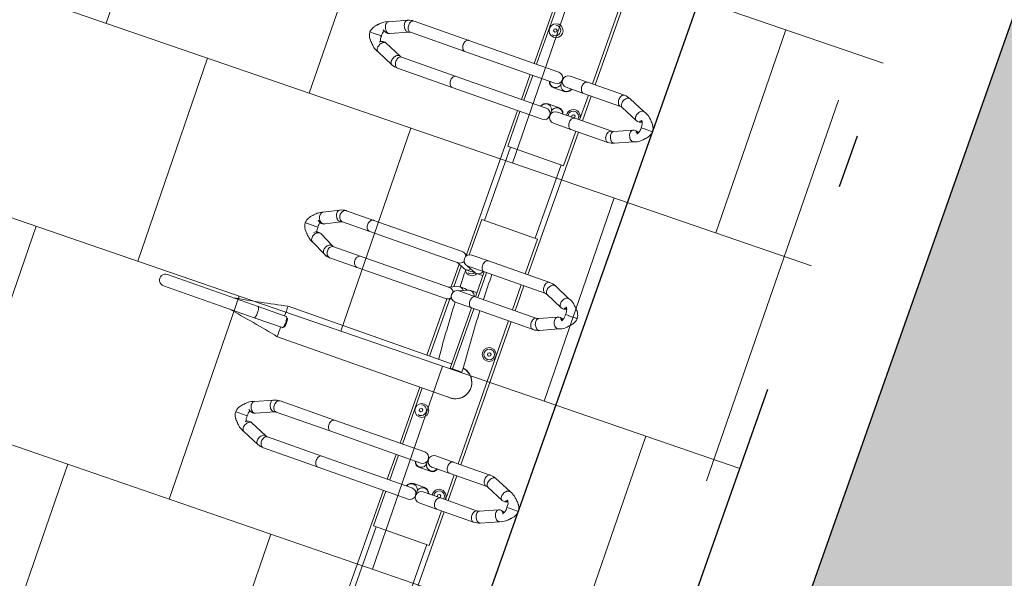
# Model space of a CAD drawing. Header units: metres. Extents: x 134157 to 138734, y 451157 to 455772.
# Tile 20 of 218: x 136358.75 to 136360.59, y 453248.11 to 453249.15. Entities that reach past the tile are written whole.
import ezdxf

# ---------------------------------------------------------------- set-up
doc = ezdxf.new("R2010")
doc.units = ezdxf.units.M
doc.linetypes.add('HIDDEN__G5', pattern=[1.125, 0.75, -0.375])
doc.linetypes.add('TR18X20__G2', pattern=[2.6, 1, -0.4, 0, -0.4, 0, -0.4, 0, -0.4])
doc.layers.add('-DR-alg-hulplijnen', color=210, linetype='Continuous', plot=False)
doc.layers.add('-DR-nw-gr-arc-gras', color=7, linetype='Continuous', true_color=0xb5d5a4)
for name, color, linetype in [('-DR-nw-inr-fietsparkeren Tulip Traverse', 2, 'Continuous'), ('-DR-nw-vh-band 18-20x25', 2, 'TR18X20__G2'), ('-DR-nw-vh-kantverharding', 3, 'Continuous'), ('VELOPA-FIG15', 1, 'Continuous'), ('VELOPA-FIG25', 1, 'Continuous')]:
    doc.layers.add(name, color=color, linetype=linetype)
doc.layers.add('-DR-nw-rio-HWA 125', color=170, linetype='HIDDEN__G5', lineweight=13)
doc.layers.add('-DR-nw-vh-arc-tegels 300x300x45', color=253, linetype='Continuous', lineweight=9)
doc.layers.add('-DR-nw-vh-arc-sbs kf bruinrood rabat halfsteens', color=7, linetype='Continuous', lineweight=9, true_color=0xb88485)

# ---------------------------------------------------------------- blocks, each defined once
blk = doc.blocks.new('Tulip Traverse')
at = {"layer": 'VELOPA-FIG15', "color": 252, "linetype": 'Continuous', "lineweight": 9}
for p, q in [((1572.5, 50), (1427.5, 50)), ((2322.5, 50), (2177.5, 50)), ((1572.5, -50), (1427.5, -50)), ((2322.5, -50), (2177.5, -50))]:
    blk.add_line(p, q, dxfattribs=at)
at = {"layer": 'VELOPA-FIG15', "color": 252, "linetype": 'Continuous', "lineweight": 9, "flags": 128}
for points in [[(1288.7, 121.5), (1288.4, 120.9), (1287.6, 119.9), (1286.5, 119.2), (1285.2, 118.6), (1283.6, 118.3), (1281.9, 118.2), (1280.1, 118.4), (1278.2, 118.8), (1276.3, 119.4), (1274.5, 120.2), (1272.9, 121.3), (1271.4, 122.4), (1270.2, 123.7), (1269.2, 125.1), (1268.6, 126.4), (1268.2, 127.8), (1268.2, 129.1), (1268.6, 130.3)], [(1336.3, 121.5), (1336.6, 120.9), (1337.4, 119.9), (1338.5, 119.2), (1339.8, 118.6), (1341.4, 118.3), (1343.1, 118.2), (1344.9, 118.4), (1346.8, 118.8), (1348.7, 119.4), (1350.5, 120.2), (1352.1, 121.3), (1353.6, 122.4), (1354.8, 123.7), (1355.8, 125.1), (1356.4, 126.4), (1356.8, 127.8), (1356.8, 129.1), (1356.4, 130.3)], [(2038.7, 121.5), (2038.4, 120.9), (2037.6, 119.9), (2036.5, 119.2), (2035.2, 118.6), (2033.6, 118.3), (2031.9, 118.2), (2030.1, 118.4), (2028.2, 118.8), (2026.3, 119.4), (2024.5, 120.2), (2022.9, 121.3), (2021.4, 122.4), (2020.2, 123.7), (2019.2, 125.1), (2018.6, 126.4), (2018.2, 127.8), (2018.2, 129.1), (2018.6, 130.3)], [(2086.3, 121.5), (2086.6, 120.9), (2087.4, 119.9), (2088.5, 119.2), (2089.8, 118.6), (2091.4, 118.3), (2093.1, 118.2), (2094.9, 118.4), (2096.8, 118.8), (2098.7, 119.4), (2100.5, 120.2), (2102.1, 121.3), (2103.6, 122.4), (2104.8, 123.7), (2105.8, 125.1), (2106.4, 126.4), (2106.8, 127.8), (2106.8, 129.1), (2106.4, 130.3)], [(1288, 118.1), (1287.8, 116.8), (1287.3, 115.5), (1286.4, 114.4), (1285.3, 113.3), (1283.9, 112.4), (1282.2, 111.7), (1280.4, 111.2), (1278.5, 110.9), (1276.5, 110.9), (1274.6, 111), (1272.7, 111.4), (1270.9, 112.1), (1269.4, 112.9), (1268.1, 113.8), (1267.1, 115), (1266.4, 116.2), (1266, 117.4), (1266, 118.1)], [(1337, 118.1), (1337.2, 116.8), (1337.7, 115.5), (1338.6, 114.4), (1339.7, 113.3), (1341.1, 112.4), (1342.8, 111.7), (1344.6, 111.2), (1346.5, 110.9), (1348.5, 110.9), (1350.4, 111), (1352.3, 111.4), (1354.1, 112.1), (1355.6, 112.9), (1356.9, 113.8), (1357.9, 115), (1358.6, 116.2), (1359, 117.4), (1359, 118.1)], [(1663.7, 106), (1663.4, 105.5), (1662.6, 104.5), (1661.5, 103.7), (1660.2, 103.1), (1658.6, 102.8), (1656.9, 102.7), (1655.1, 102.8), (1653.2, 103.2), (1651.3, 103.8), (1649.5, 104.7), (1647.9, 105.7), (1646.4, 106.9), (1645.2, 108.2), (1644.2, 109.6), (1643.6, 111), (1643.2, 112.4), (1643.2, 113.7), (1643.6, 114.9), (1643.6, 115)], [(1711.3, 106), (1711.6, 105.5), (1712.4, 104.5), (1713.5, 103.7), (1714.8, 103.1), (1716.4, 102.8), (1718.1, 102.7), (1719.9, 102.8), (1721.8, 103.2), (1723.7, 103.8), (1725.5, 104.7), (1727.1, 105.7), (1728.6, 106.9), (1729.8, 108.2), (1730.8, 109.6), (1731.4, 111), (1731.8, 112.4), (1731.8, 113.7), (1731.4, 114.9), (1731.4, 115)], [(2038, 118.1), (2037.8, 116.8), (2037.3, 115.5), (2036.4, 114.4), (2035.3, 113.3), (2033.9, 112.4), (2032.2, 111.7), (2030.4, 111.2), (2028.5, 110.9), (2026.5, 110.9), (2024.6, 111), (2022.7, 111.4), (2020.9, 112.1), (2019.4, 112.9), (2018.1, 113.8), (2017.1, 115), (2016.4, 116.2), (2016, 117.4), (2016, 118.1)], [(2087, 118.1), (2087.2, 116.8), (2087.7, 115.5), (2088.6, 114.4), (2089.7, 113.3), (2091.1, 112.4), (2092.8, 111.7), (2094.6, 111.2), (2096.5, 110.9), (2098.5, 110.9), (2100.4, 111), (2102.3, 111.4), (2104.1, 112.1), (2105.6, 112.9), (2106.9, 113.8), (2107.9, 115), (2108.6, 116.2), (2109, 117.4), (2109, 118.1)], [(1663, 102.9), (1662.8, 101.6), (1662.3, 100.3), (1661.4, 99.1), (1660.3, 98), (1658.9, 97.1), (1657.2, 96.4), (1655.4, 95.8), (1653.5, 95.5), (1651.5, 95.5), (1649.6, 95.7), (1647.7, 96.1), (1645.9, 96.7), (1644.4, 97.5), (1643.1, 98.5), (1642.1, 99.7), (1641.4, 100.9), (1641, 102.2), (1641, 102.9)], [(1712, 102.9), (1712.2, 101.6), (1712.7, 100.3), (1713.6, 99.1), (1714.7, 98), (1716.1, 97.1), (1717.8, 96.4), (1719.6, 95.8), (1721.5, 95.5), (1723.5, 95.5), (1725.4, 95.7), (1727.3, 96.1), (1729.1, 96.7), (1730.6, 97.5), (1731.9, 98.5), (1732.9, 99.7), (1733.6, 100.9), (1734, 102.2), (1734, 102.9)], [(1288, 45.1), (1287.8, 43.9), (1287.3, 42.6), (1286.4, 41.4), (1285.3, 40.4), (1283.9, 39.5), (1282.2, 38.8), (1280.4, 38.3), (1278.5, 38), (1276.5, 37.9), (1274.6, 38.1), (1272.7, 38.5), (1270.9, 39.1), (1269.4, 39.9), (1268.1, 40.9), (1267.1, 42), (1266.4, 43.2), (1266, 44.5), (1266, 45.1)], [(1337, 45.1), (1337.2, 43.9), (1337.7, 42.6), (1338.6, 41.4), (1339.7, 40.4), (1341.1, 39.5), (1342.8, 38.8), (1344.6, 38.3), (1346.5, 38), (1348.5, 37.9), (1350.4, 38.1), (1352.3, 38.5), (1354.1, 39.1), (1355.6, 39.9), (1356.9, 40.9), (1357.9, 42), (1358.6, 43.2), (1359, 44.5), (1359, 45.1)], [(2038, 45.1), (2037.8, 43.9), (2037.3, 42.6), (2036.4, 41.4), (2035.3, 40.4), (2033.9, 39.5), (2032.2, 38.8), (2030.4, 38.3), (2028.5, 38), (2026.5, 37.9), (2024.6, 38.1), (2022.7, 38.5), (2020.9, 39.1), (2019.4, 39.9), (2018.1, 40.9), (2017.1, 42), (2016.4, 43.2), (2016, 44.5), (2016, 45.1)], [(2087, 45.1), (2087.2, 43.9), (2087.7, 42.6), (2088.6, 41.4), (2089.7, 40.4), (2091.1, 39.5), (2092.8, 38.8), (2094.6, 38.3), (2096.5, 38), (2098.5, 37.9), (2100.4, 38.1), (2102.3, 38.5), (2104.1, 39.1), (2105.6, 39.9), (2106.9, 40.9), (2107.9, 42), (2108.6, 43.2), (2109, 44.5), (2109, 45.1)], [(1663, -18.1), (1662.8, -19.4), (1662.3, -20.7), (1661.4, -21.9), (1660.3, -23), (1658.9, -23.9), (1657.2, -24.6), (1655.4, -25.2), (1653.5, -25.5), (1651.5, -25.5), (1649.6, -25.3), (1647.7, -24.9), (1645.9, -24.3), (1644.4, -23.5), (1643.1, -22.5), (1642.1, -21.3), (1641.4, -20.1), (1641, -18.8), (1641, -18.1)], [(1712, -18.1), (1712.2, -19.4), (1712.7, -20.7), (1713.6, -21.9), (1714.7, -23), (1716.1, -23.9), (1717.8, -24.6), (1719.6, -25.2), (1721.5, -25.5), (1723.5, -25.5), (1725.4, -25.3), (1727.3, -24.9), (1729.1, -24.3), (1730.6, -23.5), (1731.9, -22.5), (1732.9, -21.3), (1733.6, -20.1), (1734, -18.8), (1734, -18.1)], [(1288, -189), (1287.8, -190.3), (1287.3, -191.6), (1286.4, -192.7), (1285.3, -193.8), (1283.9, -194.7), (1282.2, -195.4), (1280.4, -196), (1278.5, -196.3), (1276.5, -196.3), (1274.6, -196.1), (1272.7, -195.7), (1270.9, -195.1), (1269.4, -194.3), (1268.1, -193.3), (1267.1, -192.2), (1266.4, -190.9), (1266, -189.6), (1266, -189)], [(1337, -189), (1337.2, -190.3), (1337.7, -191.6), (1338.6, -192.7), (1339.7, -193.8), (1341.1, -194.7), (1342.8, -195.4), (1344.6, -196), (1346.5, -196.3), (1348.5, -196.3), (1350.4, -196.1), (1352.3, -195.7), (1354.1, -195.1), (1355.6, -194.3), (1356.9, -193.3), (1357.9, -192.2), (1358.6, -190.9), (1359, -189.6), (1359, -189)], [(2038, -189), (2037.8, -190.3), (2037.3, -191.6), (2036.4, -192.7), (2035.3, -193.8), (2033.9, -194.7), (2032.2, -195.4), (2030.4, -196), (2028.5, -196.3), (2026.5, -196.3), (2024.6, -196.1), (2022.7, -195.7), (2020.9, -195.1), (2019.4, -194.3), (2018.1, -193.3), (2017.1, -192.2), (2016.4, -190.9), (2016, -189.6), (2016, -189)], [(2087, -189), (2087.2, -190.3), (2087.7, -191.6), (2088.6, -192.7), (2089.7, -193.8), (2091.1, -194.7), (2092.8, -195.4), (2094.6, -196), (2096.5, -196.3), (2098.5, -196.3), (2100.4, -196.1), (2102.3, -195.7), (2104.1, -195.1), (2105.6, -194.3), (2106.9, -193.3), (2107.9, -192.2), (2108.6, -190.9), (2109, -189.6), (2109, -189)], [(1663, -244.2), (1662.8, -245.7), (1662.3, -247.1), (1661.4, -248.5), (1660.3, -249.7), (1658.9, -250.7), (1657.2, -251.6), (1655.4, -252.1), (1653.5, -252.5), (1651.5, -252.5), (1649.6, -252.3), (1647.7, -251.9), (1645.9, -251.2), (1644.4, -250.2), (1643.1, -249.1), (1642.1, -247.8), (1641.4, -246.4), (1641, -244.9), (1641, -244.2)], [(1712, -244.2), (1712.2, -245.7), (1712.7, -247.1), (1713.6, -248.5), (1714.7, -249.7), (1716.1, -250.7), (1717.8, -251.6), (1719.6, -252.1), (1721.5, -252.5), (1723.5, -252.5), (1725.4, -252.3), (1727.3, -251.9), (1729.1, -251.2), (1730.6, -250.2), (1731.9, -249.1), (1732.9, -247.8), (1733.6, -246.4), (1734, -244.9), (1734, -244.2)], [(1288, -296.7), (1287.8, -298.1), (1287.3, -299.3), (1286.4, -300.5), (1285.3, -301.6), (1283.9, -302.5), (1282.2, -303.2), (1280.4, -303.7), (1278.5, -304), (1276.5, -304.1), (1274.6, -303.9), (1272.7, -303.5), (1270.9, -302.9), (1269.4, -302.1), (1268.1, -301.1), (1267.1, -299.9), (1266.4, -298.7), (1266, -297.4), (1266, -296.7)], [(1289.1, -301.9), (1288.9, -303.2), (1288.4, -304.6), (1287.6, -306), (1286.5, -307.3), (1285.2, -308.6), (1283.6, -309.7), (1281.9, -310.6), (1280.1, -311.4), (1278.2, -311.9), (1276.3, -312.1), (1274.5, -312.2), (1272.9, -312), (1271.4, -311.5), (1270.2, -310.8), (1269.2, -309.9), (1268.6, -308.9)], [(1288.7, -300), (1288.9, -300.6), (1289.1, -301.9)], [(1336.3, -300), (1336.1, -300.6), (1335.9, -301.9)], [(1335.9, -301.9), (1336.1, -303.2), (1336.6, -304.6), (1337.4, -306), (1338.5, -307.3), (1339.8, -308.6), (1341.4, -309.7), (1343.1, -310.6), (1344.9, -311.4), (1346.8, -311.9), (1348.7, -312.1), (1350.5, -312.2), (1352.1, -312), (1353.6, -311.5), (1354.8, -310.8), (1355.8, -309.9), (1356.4, -308.9)], [(1337, -296.7), (1337.2, -298.1), (1337.7, -299.3), (1338.6, -300.5), (1339.7, -301.6), (1341.1, -302.5), (1342.8, -303.2), (1344.6, -303.7), (1346.5, -304), (1348.5, -304.1), (1350.4, -303.9), (1352.3, -303.5), (1354.1, -302.9), (1355.6, -302.1), (1356.9, -301.1), (1357.9, -299.9), (1358.6, -298.7), (1359, -297.4), (1359, -296.7)], [(1663, -298.2), (1662.8, -299.7), (1662.3, -301.2), (1661.4, -302.5), (1660.3, -303.7), (1658.9, -304.8), (1657.2, -305.6), (1655.4, -306.2), (1653.5, -306.5), (1651.5, -306.6), (1649.6, -306.4), (1647.7, -305.9), (1645.9, -305.2), (1644.4, -304.3), (1643.1, -303.1), (1642.1, -301.8), (1641.4, -300.4), (1641, -299), (1641, -298.2)], [(1664.1, -302.7), (1663.9, -304.2), (1663.4, -305.8), (1662.6, -307.3), (1661.5, -308.7), (1660.2, -310.1), (1658.6, -311.2), (1656.9, -312.2), (1655.1, -312.9), (1653.2, -313.4), (1651.3, -313.6), (1649.5, -313.5), (1647.9, -313.1), (1646.4, -312.5), (1645.2, -311.6), (1644.2, -310.6), (1643.8, -309.9)], [(1663.5, -300), (1663.9, -301.2), (1664.1, -302.7)], [(1711.5, -300), (1711.1, -301.2), (1710.9, -302.7)], [(1710.9, -302.7), (1711.1, -304.2), (1711.6, -305.8), (1712.4, -307.3), (1713.5, -308.7), (1714.8, -310.1), (1716.4, -311.2), (1718.1, -312.2), (1719.9, -312.9), (1721.8, -313.4), (1723.7, -313.6), (1725.5, -313.5), (1727.1, -313.1), (1728.6, -312.5), (1729.8, -311.6), (1730.8, -310.6), (1731.2, -309.9)], [(1712, -298.2), (1712.2, -299.7), (1712.7, -301.2), (1713.6, -302.5), (1714.7, -303.7), (1716.1, -304.8), (1717.8, -305.6), (1719.6, -306.2), (1721.5, -306.5), (1723.5, -306.6), (1725.4, -306.4), (1727.3, -305.9), (1729.1, -305.2), (1730.6, -304.3), (1731.9, -303.1), (1732.9, -301.8), (1733.6, -300.4), (1734, -299), (1734, -298.2)], [(2038, -296.7), (2037.8, -298.1), (2037.3, -299.3), (2036.4, -300.5), (2035.3, -301.6), (2033.9, -302.5), (2032.2, -303.2), (2030.4, -303.7), (2028.5, -304), (2026.5, -304.1), (2024.6, -303.9), (2022.7, -303.5), (2020.9, -302.9), (2019.4, -302.1), (2018.1, -301.1), (2017.1, -299.9), (2016.4, -298.7), (2016, -297.4), (2016, -296.7)], [(2039.1, -301.9), (2038.9, -303.2), (2038.4, -304.6), (2037.6, -306), (2036.5, -307.3), (2035.2, -308.6), (2033.6, -309.7), (2031.9, -310.6), (2030.1, -311.4), (2028.2, -311.9), (2026.3, -312.1), (2024.5, -312.2), (2022.9, -312), (2021.4, -311.5), (2020.2, -310.8), (2019.2, -309.9), (2018.6, -308.9)], [(2038.7, -300), (2038.9, -300.6), (2039.1, -301.9)], [(2086.3, -300), (2086.1, -300.6), (2085.9, -301.9)], [(2085.9, -301.9), (2086.1, -303.2), (2086.6, -304.6), (2087.4, -306), (2088.5, -307.3), (2089.8, -308.6), (2091.4, -309.7), (2093.1, -310.6), (2094.9, -311.4), (2096.8, -311.9), (2098.7, -312.1), (2100.5, -312.2), (2102.1, -312), (2103.6, -311.5), (2104.8, -310.8), (2105.8, -309.9), (2106.4, -308.9)], [(2087, -296.7), (2087.2, -298.1), (2087.7, -299.3), (2088.6, -300.5), (2089.7, -301.6), (2091.1, -302.5), (2092.8, -303.2), (2094.6, -303.7), (2096.5, -304), (2098.5, -304.1), (2100.4, -303.9), (2102.3, -303.5), (2104.1, -302.9), (2105.6, -302.1), (2106.9, -301.1), (2107.9, -299.9), (2108.6, -298.7), (2109, -297.4), (2109, -296.7)], [(1875, -390.9), (1873, -391), (1871.1, -391.1), (1869.4, -391.3), (1867.8, -391.6), (1866.4, -391.9), (1865.3, -392.3), (1864.5, -392.8), (1864.1, -393.2), (1864, -393.6)], [(1886, -393.6), (1885.9, -393.2), (1885.5, -392.8), (1884.7, -392.3), (1883.6, -391.9), (1882.2, -391.6), (1880.6, -391.3), (1878.9, -391.1), (1877, -391), (1875, -390.9)]]:
    blk.add_lwpolyline(points, dxfattribs=at)
at = {"layer": 'VELOPA-FIG25', "color": 252, "linetype": 'Continuous', "lineweight": 9}
for p, q in [((1312.5, 188.4), (1312.5, 190)), ((1312.5, 188), (1312.5, 188.4)), ((1312.5, 174), (1312.5, 188)), ((2062.5, 188.4), (2062.5, 190)), ((2062.5, 188), (2062.5, 188.4)), ((2062.5, 174), (2062.5, 188)), ((1312.5, 174), (1312.5, 173.7)), ((1312.5, 173.7), (1312.5, 167.5)), ((1687.5, 172), (1687.5, 173.7)), ((1687.5, 171.6), (1687.5, 172)), ((1687.5, 157.2), (1687.5, 171.6)), ((2062.5, 174), (2062.5, 173.7)), ((2062.5, 173.7), (2062.5, 167.5)), ((1282.8, 163), (1268.6, 130.3)), ((1288.7, 121.5), (1303.1, 154.4)), ((1321.9, 154.4), (1336.3, 121.5)), ((1356.4, 130.3), (1342.2, 163)), ((1657.9, 147), (1643.6, 115)), ((1687.5, 157.2), (1687.5, 156.9)), ((1687.5, 156.9), (1687.5, 150.7)), ((1731.4, 115), (1717.1, 147)), ((2032.8, 163), (2018.6, 130.3)), ((2038.7, 121.5), (2053.1, 154.4)), ((2071.9, 154.4), (2086.3, 121.5)), ((2106.4, 130.3), (2092.2, 163)), ((1663.7, 106), (1678, 138.2)), ((1697, 138.2), (1711.3, 106)), ((1266, 118.1), (1266, 45.1)), ((1288, 45.1), (1288, 118.1)), ((1337, 118.1), (1337, 45.1)), ((1359, 45.1), (1359, 118.1)), ((2016, 118.1), (2016, 45.1)), ((2038, 45.1), (2038, 118.1)), ((2087, 118.1), (2087, 45.1)), ((2109, 45.1), (2109, 118.1)), ((1641, 102.9), (1641, -18.1)), ((1663, -18.1), (1663, 102.9)), ((1712, 102.9), (1712, -18.1)), ((1734, -18.1), (1734, 102.9)), ((1266, 60), (984, 60)), ((1337, 60), (1288, 60)), ((1641, 60), (1359, 60)), ((1712, 60), (1663, 60)), ((2016, 60), (1734, 60)), ((2087, 60), (2038, 60)), ((2391, 60), (2109, 60)), ((1266, 54.7), (984, 54.7)), ((1266, 45.1), (1266, 10.8)), ((1337, 54.7), (1288, 54.7)), ((1288, 10.8), (1288, 45.1)), ((1331.5, 41.5), (1333.3, 44.5)), ((1333.3, 38.5), (1331.5, 41.5)), ((1333.3, 44.5), (1336.7, 44.5)), ((1336.7, 38.5), (1333.3, 38.5)), ((1336.7, 44.5), (1337, 44)), ((1337, 39), (1336.7, 38.5)), ((1337, 45.1), (1337, 10.8)), ((1427.5, 54.7), (1359, 54.7)), ((1359, 10.8), (1359, 45.1)), ((1427.5, -55.3), (1427.5, 54.7)), ((1641, 54.7), (1572.5, 54.7)), ((1572.5, 54.7), (1572.5, -55.3)), ((1712, 54.7), (1663, 54.7)), ((2016, 54.7), (1734, 54.7)), ((1801.5, 41.5), (1803.3, 44.5)), ((1803.3, 38.5), (1801.5, 41.5)), ((1803.3, 44.5), (1806.7, 44.5)), ((1806.7, 38.5), (1803.3, 38.5)), ((1806.7, 44.5), (1808.5, 41.5)), ((1808.5, 41.5), (1806.7, 38.5)), ((2016, 45.1), (2016, 10.8)), ((2087, 54.7), (2038, 54.7)), ((2038, 10.8), (2038, 45.1)), ((2081.5, 41.5), (2083.3, 44.5)), ((2083.3, 38.5), (2081.5, 41.5)), ((2083.3, 44.5), (2086.7, 44.5)), ((2086.7, 38.5), (2083.3, 38.5)), ((2086.7, 44.5), (2087, 44)), ((2087, 39), (2086.7, 38.5)), ((2087, 45.1), (2087, 10.8)), ((2177.5, 54.7), (2109, 54.7)), ((2109, 10.8), (2109, 45.1)), ((2177.5, -55.3), (2177.5, 54.7)), ((1272.7, 0.6), (1272.7, -1.1)), ((1296.7, -10.8), (1296.7, 10.2)), ((1328.3, 10.2), (1328.3, -10.8)), ((1352.3, -1.1), (1352.3, 0.6)), ((1843, 4.2), (1853, 4.2)), ((1853, -13.7), (1853, 4.2)), ((2022.7, 0.6), (2022.7, -1.1)), ((2046.6, -10.8), (2046.6, 10.2)), ((2078.4, 10.2), (2078.4, -10.8)), ((2102.3, -1.1), (2102.3, 0.6)), ((1266, -11.3), (1266, -189)), ((1277, -0.3), (1284.5, -0.3)), ((1284.7, -0.3), (1284.5, -0.3)), ((1288, -189), (1288, -11.3)), ((1337, -11.3), (1337, -189)), ((1340.5, -0.3), (1340.3, -0.3)), ((1340.5, -0.3), (1348, -0.3)), ((1359, -189), (1359, -11.3)), ((1641, -18.1), (1641, -50.6)), ((1663, -13.7), (1712, -13.7)), ((1663, -50.6), (1663, -18.1)), ((1712, -18.1), (1712, -50.6)), ((1734, -13.7), (1853, -13.7)), ((1734, -50.6), (1734, -18.1)), ((1853, -13.7), (1853, -18.6)), ((1905.1, -341.2), (1905.1, -0.1)), ((2016, -11.3), (2016, -189)), ((2027, -0.3), (2034.5, -0.3)), ((2034.7, -0.3), (2034.5, -0.3)), ((2038, -189), (2038, -11.3)), ((2087, -11.3), (2087, -189)), ((2090.5, -0.3), (2090.3, -0.3)), ((2090.5, -0.3), (2098, -0.3)), ((2109, -189), (2109, -11.3)), ((1663, -18.6), (1712, -18.6)), ((1663, -51.2), (1669.8, -35.5)), ((1670.7, -31.3), (1670.7, -21.2)), ((1704.3, -21.2), (1704.3, -31.3)), ((1705.2, -35.5), (1712, -51.2)), ((1734, -18.6), (1853, -18.6)), ((1844.9, -18.6), (1844.9, -341.1)), ((1191.5, -43.5), (1193.3, -40.5)), ((1193.3, -46.5), (1191.5, -43.5)), ((1193.3, -40.5), (1196.7, -40.5)), ((1196.7, -46.5), (1193.3, -46.5)), ((1196.7, -40.5), (1198.5, -43.5)), ((1198.5, -43.5), (1196.7, -46.5)), ((1670.7, -52.2), (1670.7, -42.1)), ((1704.3, -42.1), (1704.3, -52.2)), ((1844.9, -44.5), (1843, -44.5)), ((1941.5, -43.5), (1943.3, -40.5)), ((1943.3, -46.5), (1941.5, -43.5)), ((1943.3, -40.5), (1946.7, -40.5)), ((1946.7, -46.5), (1943.3, -46.5)), ((1946.7, -40.5), (1948.5, -43.5)), ((1948.5, -43.5), (1946.7, -46.5)), ((1155.1, -55.3), (1266, -55.3)), ((1266, -60), (1155.1, -60)), ((1288, -55.3), (1337, -55.3)), ((1337, -60), (1288, -60)), ((1359, -55.3), (1427.5, -55.3)), ((1644, -60), (1359, -60)), ((1572.5, -55.3), (1642, -55.3)), ((1641, -69.9), (1641, -244.2)), ((1644.8, -58.9), (1641.9, -65.6)), ((1663, -72.1), (1669.8, -56.4)), ((1663, -244.2), (1663, -69.9)), ((1709.9, -67.3), (1665.1, -67.3)), ((1707.8, -62.4), (1667.2, -62.4)), ((1705.2, -56.4), (1712, -72.1)), ((1712, -69.9), (1712, -244.2)), ((1733.1, -65.6), (1730.2, -58.9)), ((1844.9, -62.4), (1731.7, -62.4)), ((1844.9, -67.3), (1733.7, -67.3)), ((1734, -244.2), (1734, -69.9)), ((1905.1, -55.3), (2016, -55.3)), ((2016, -60), (1905.1, -60)), ((2038, -55.3), (2087, -55.3)), ((2087, -60), (2038, -60)), ((2109, -55.3), (2177.5, -55.3)), ((2394, -60), (2109, -60)), ((1266, -189), (1266, -296.7)), ((1288, -296.7), (1288, -189)), ((1337, -189), (1337, -296.7)), ((1359, -296.7), (1359, -189)), ((2016, -189), (2016, -296.7)), ((2038, -296.7), (2038, -189)), ((2087, -189), (2087, -296.7)), ((2109, -296.7), (2109, -189)), ((1641, -244.2), (1641, -298.2)), ((1663, -298.2), (1663, -244.2)), ((1712, -244.2), (1712, -298.2)), ((1734, -298.2), (1734, -244.2)), ((1268.6, -308.9), (1282.9, -341.3)), ((1303.1, -332.4), (1288.7, -300)), ((1336.3, -300), (1321.9, -332.4)), ((1342.1, -341.3), (1356.4, -308.9)), ((1643.8, -309.9), (1658.2, -338.2)), ((1677.8, -328.3), (1663.5, -300)), ((1711.5, -300), (1697.2, -328.3)), ((1716.8, -338.2), (1731.2, -309.9)), ((2018.6, -308.9), (2032.9, -341.3)), ((2053.1, -332.4), (2038.7, -300)), ((2086.3, -300), (2071.9, -332.4)), ((2092.1, -341.3), (2106.4, -308.9)), ((1678.1, -329), (1677.9, -328.4)), ((1697.1, -328.4), (1696.9, -329.1)), ((1303.2, -332.7), (1303.1, -332.4)), ((1312.5, -346.7), (1312.5, -345)), ((1312.5, -346.7), (1312.5, -347.1)), ((1312.5, -361.4), (1312.5, -347.1)), ((1321.9, -332.4), (1321.8, -332.7)), ((1687.5, -339.9), (1687.5, -337.9)), ((1687.5, -339.9), (1687.5, -340.3)), ((1687.5, -356.6), (1687.5, -340.3)), ((1864, -338.1), (1864, -393.6)), ((1866.8, -335.1), (1864.3, -337.4)), ((1885.7, -337.4), (1883.2, -335.1)), ((1886, -393.6), (1886, -338.1)), ((2053.2, -332.7), (2053.1, -332.4)), ((2062.5, -346.7), (2062.5, -345)), ((2062.5, -346.7), (2062.5, -347.1)), ((2062.5, -361.4), (2062.5, -347.1)), ((2071.9, -332.4), (2071.8, -332.7)), ((1312.5, -361.7), (1312.5, -361.4)), ((1312.5, -367.9), (1312.5, -361.7)), ((1687.5, -357), (1687.5, -356.6)), ((1687.5, -363), (1687.5, -357)), ((2062.5, -361.7), (2062.5, -361.4)), ((2062.5, -367.9), (2062.5, -361.7)), ((1864, -393.6), (1864, -572.7)), ((1886, -393.6), (1886, -572.7))]:
    blk.add_line(p, q, dxfattribs=at)
at = {"layer": 'VELOPA-FIG25', "color": 252, "linetype": 'Continuous', "lineweight": 9, "flags": 128}
for points in [[(1312.5, 190), (1309.1, 189.5), (1306.3, 188.7), (1303.8, 187.6), (1302.1, 186.7), (1301, 186.1), (1300.5, 185.7), (1299.7, 185.2), (1298.1, 183.9), (1296.5, 182.3), (1295.9, 181.5), (1295.2, 180.9), (1293.9, 179.8), (1292.5, 178.5), (1290.2, 176.1), (1288, 173.6), (1286.6, 171.5), (1285.1, 169), (1283.7, 166), (1282.6, 162.3)], [(1342.4, 162.3), (1341.3, 166), (1339.9, 169), (1338.4, 171.5), (1337, 173.6), (1334.1, 176.9), (1332.5, 178.5), (1331.1, 179.8), (1330.4, 180.4), (1329.8, 180.9), (1329.1, 181.5), (1328.5, 182.3), (1326.9, 183.9), (1325.3, 185.2), (1324.2, 186), (1323.5, 186.4), (1322.4, 187), (1320.8, 187.8), (1318.7, 188.7), (1315.9, 189.5), (1312.5, 190)], [(2062.5, 190), (2059.1, 189.5), (2056.3, 188.7), (2053.8, 187.6), (2052.1, 186.7), (2051, 186.1), (2050.5, 185.7), (2049.7, 185.2), (2048.1, 183.9), (2046.5, 182.3), (2045.9, 181.5), (2045.2, 180.9), (2043.9, 179.8), (2042.5, 178.5), (2040.2, 176.1), (2038, 173.6), (2036.6, 171.5), (2035.1, 169), (2033.7, 166), (2032.6, 162.3)], [(2092.4, 162.3), (2091.3, 166), (2089.9, 169), (2088.4, 171.5), (2087, 173.6), (2084.1, 176.9), (2082.5, 178.5), (2081.1, 179.8), (2080.4, 180.4), (2079.8, 180.9), (2079.1, 181.5), (2078.5, 182.3), (2076.9, 183.9), (2075.3, 185.2), (2074.2, 186), (2073.5, 186.4), (2072.4, 187), (2070.8, 187.8), (2068.7, 188.7), (2065.9, 189.5), (2062.5, 190)], [(1301.7, 165.8), (1302.2, 164.9), (1302.7, 163.8), (1303, 162.7), (1303, 162), (1302.9, 161.5), (1302.6, 161.3), (1302.1, 161.4), (1301.5, 161.9), (1301, 162.6), (1300.8, 163.7), (1300.7, 164.7), (1300.7, 165.2)], [(1312.5, 167.4), (1315.1, 167.6), (1317.4, 167.4), (1319.3, 167.1), (1320.8, 166.7), (1323.1, 165.9), (1325, 164.8), (1325.7, 164.2), (1326.1, 163.9), (1326.2, 163.8), (1326.2, 163.9)], [(1322, 162.2), (1322.1, 161.6), (1322.3, 161.4), (1322.8, 161.4), (1323.4, 161.7), (1324, 162.5), (1324.2, 163.6), (1324.3, 164.7), (1324.3, 165.2)], [(1687.5, 173.7), (1684.2, 173.2), (1681.6, 172.5), (1679.7, 171.7), (1677.6, 170.8), (1676.1, 169.9), (1674.7, 168.9), (1672.8, 167.3), (1671.1, 165.5), (1670.4, 164.7), (1669.7, 164.2), (1668.2, 162.9), (1666.5, 161.2), (1663.2, 157.6), (1661.8, 155.7), (1660.3, 153.2), (1658.8, 150.1), (1657.6, 146.2)], [(1717.4, 146.2), (1716.2, 150.1), (1714.7, 153.2), (1713.2, 155.7), (1711.8, 157.6), (1708.5, 161.2), (1706.8, 162.9), (1705.3, 164.2), (1704.6, 164.7), (1703.9, 165.5), (1702.2, 167.3), (1700.3, 168.9), (1698.9, 169.9), (1697.4, 170.8), (1695.3, 171.7), (1693.4, 172.5), (1690.8, 173.2), (1687.5, 173.7)], [(2051.7, 165.8), (2052.2, 164.9), (2052.7, 163.8), (2053, 162.7), (2053, 162), (2052.9, 161.5), (2052.6, 161.3), (2052.1, 161.4), (2051.5, 161.9), (2051, 162.6), (2050.8, 163.7), (2050.7, 164.7), (2050.7, 165.2)], [(2062.5, 167.4), (2065.1, 167.6), (2067.4, 167.4), (2069.3, 167.1), (2070.8, 166.7), (2073.1, 165.9), (2075, 164.8), (2075.7, 164.2), (2076.1, 163.9), (2076.2, 163.8), (2076.2, 163.9)], [(2072, 162.2), (2072.1, 161.6), (2072.3, 161.4), (2072.8, 161.4), (2073.4, 161.7), (2074, 162.5), (2074.2, 163.6), (2074.3, 164.7), (2074.3, 165.2)], [(1282.7, 162.3), (1282.6, 161.4), (1282.8, 159.9), (1283.3, 158.4), (1284.3, 156.9), (1285.6, 155.5), (1287.2, 154.2), (1289, 153.1), (1291, 152.2), (1293, 151.6), (1295, 151.2), (1297, 151.1), (1298.8, 151.4), (1300.4, 151.9), (1301.7, 152.6), (1302.7, 153.6), (1303.1, 154.5)], [(1342.3, 162.3), (1342.5, 161.4), (1342.3, 159.9), (1341.7, 158.4), (1340.7, 156.9), (1339.4, 155.5), (1337.8, 154.2), (1336, 153.1), (1334, 152.2), (1332, 151.6), (1330, 151.2), (1328, 151.1), (1326.2, 151.4), (1324.6, 151.9), (1323.3, 152.6), (1322.3, 153.6), (1321.9, 154.5)], [(1673.5, 147), (1673.5, 147), (1673.6, 147.1), (1674, 147.4), (1674.7, 147.9), (1675.6, 148.5), (1676.8, 149.1), (1678.2, 149.7), (1679.8, 150.1), (1681.8, 150.5), (1684.4, 150.8), (1687.5, 150.7)], [(1677, 149.2), (1677.2, 148.8), (1677.7, 147.7), (1678, 146.6), (1678, 145.8), (1677.9, 145.3), (1677.6, 145.1), (1677.1, 145.2), (1676.5, 145.6), (1676, 146.3), (1675.8, 147.3), (1675.7, 148.4), (1675.7, 148.5)], [(1687.5, 150.7), (1690.1, 150.8), (1692.4, 150.6), (1694.3, 150.4), (1695.8, 150), (1698.1, 149.2), (1700, 148.1), (1700.7, 147.6), (1701.1, 147.3), (1701.3, 147.2), (1701.3, 147.2)], [(1697, 146), (1697.1, 145.4), (1697.3, 145.1), (1697.8, 145.1), (1698.4, 145.4), (1699, 146.2), (1699.2, 147.3), (1699.3, 148.4), (1699.3, 148.5)], [(2032.7, 162.3), (2032.6, 161.4), (2032.8, 159.9), (2033.3, 158.4), (2034.3, 156.9), (2035.6, 155.5), (2037.2, 154.2), (2039, 153.1), (2041, 152.2), (2043, 151.6), (2045, 151.2), (2047, 151.1), (2048.8, 151.4), (2050.4, 151.9), (2051.7, 152.6), (2052.7, 153.6), (2053.1, 154.5)], [(2092.3, 162.3), (2092.5, 161.4), (2092.3, 159.9), (2091.7, 158.4), (2090.7, 156.9), (2089.4, 155.5), (2087.8, 154.2), (2086, 153.1), (2084, 152.2), (2082, 151.6), (2080, 151.2), (2078, 151.1), (2076.2, 151.4), (2074.6, 151.9), (2073.3, 152.6), (2072.3, 153.6), (2071.9, 154.5)], [(1657.7, 146.2), (1657.6, 145.2), (1657.8, 143.7), (1658.3, 142.2), (1659.3, 140.7), (1660.6, 139.3), (1662.2, 137.9), (1664, 136.8), (1666, 135.9), (1668, 135.3), (1670, 134.9), (1672, 134.9), (1673.8, 135.1), (1675.4, 135.7), (1676.7, 136.5), (1677.7, 137.5), (1678, 138.3)], [(1717.3, 146.2), (1717.5, 145.2), (1717.3, 143.7), (1716.7, 142.2), (1715.7, 140.7), (1714.4, 139.3), (1712.8, 137.9), (1711, 136.8), (1709, 135.9), (1707, 135.3), (1705, 134.9), (1703, 134.9), (1701.2, 135.1), (1699.6, 135.7), (1698.3, 136.5), (1697.3, 137.5), (1697, 138.3)], [(1670.6, -21.2), (1670.7, -21.1), (1670.2, -18.6)], [(1704.4, -21.2), (1704.3, -21.1), (1704.8, -18.6)], [(1669.1, -37), (1670.1, -38.6), (1670.6, -42.1)], [(1705.9, -37), (1704.9, -38.6), (1704.4, -42.1)], [(1644.1, -60.4), (1643.9, -59.5), (1643.7, -57.8)], [(1678.5, -331.1), (1678.3, -329.5), (1677.8, -328.3)], [(1696.6, -331.1), (1696.8, -329.5), (1697.2, -328.3)], [(1282.9, -341.1), (1283.7, -344), (1285.1, -347), (1286.6, -349.5), (1287.9, -351.4), (1290.9, -354.8), (1292.5, -356.4), (1294, -357.7), (1294.6, -358.3), (1295.2, -358.8), (1295.8, -359.4), (1296.5, -360.2), (1298.1, -361.8), (1299.7, -363.1), (1300.8, -363.9), (1301.5, -364.3), (1302.6, -364.9), (1304.2, -365.7), (1306.3, -366.6), (1309.1, -367.4), (1312.5, -367.9)], [(1283, -341.3), (1283.3, -342), (1284.3, -343.1), (1285.6, -343.9), (1287.2, -344.4), (1289, -344.6), (1291, -344.6), (1293, -344.2), (1295, -343.6), (1297, -342.7), (1298.8, -341.5), (1300.4, -340.2), (1301.7, -338.8), (1302.7, -337.3), (1303.3, -335.8), (1303.5, -334.3)], [(1302.3, -342.7), (1302.2, -342.9), (1301.6, -343.9), (1301, -345.1), (1300.8, -345.9), (1300.7, -346.2), (1300.7, -346.2)], [(1303.5, -334.3), (1303.3, -332.9), (1303, -332.4)], [(1312.5, -367.9), (1315.9, -367.4), (1318.7, -366.6), (1321.2, -365.5), (1322.9, -364.7), (1324, -364), (1324.5, -363.6), (1325.3, -363.1), (1326.9, -361.8), (1328.5, -360.2), (1329.2, -359.4), (1329.8, -358.8), (1330.4, -358.3), (1331, -357.7), (1332.5, -356.4), (1334.1, -354.8), (1337.1, -351.4), (1338.5, -349.5), (1339.9, -347), (1341.3, -344), (1342.1, -341.1)], [(1321.7, -333.1), (1321.2, -335), (1321, -337.3), (1321.3, -339.4), (1321.8, -341.1), (1322.9, -343.5), (1323.4, -344.3), (1323.8, -344.9), (1324, -345.3), (1324, -345.3)], [(1321.6, -334.3), (1321.8, -332.9), (1322, -332.4)], [(1342, -341.3), (1341.7, -342), (1340.7, -343.1), (1339.4, -343.9), (1337.8, -344.4), (1336, -344.6), (1334, -344.6), (1332, -344.2), (1330, -343.6), (1328, -342.7), (1326.2, -341.5), (1324.6, -340.2), (1323.3, -338.8), (1322.3, -337.3), (1321.8, -335.8), (1321.6, -334.3)], [(1658.1, -338), (1658.8, -340.4), (1660.2, -343.1), (1661.5, -345.1), (1662.6, -346.5), (1663.6, -347.8), (1665, -349.4), (1666.7, -351), (1668.5, -352.6), (1670, -354.2), (1671.3, -355.6), (1672.5, -356.8), (1673.4, -357.5), (1674.3, -358.2), (1675.6, -359.1), (1677.5, -360.2), (1679.4, -361), (1681.6, -361.8), (1684.4, -362.5), (1687.5, -363)], [(1658.2, -338.2), (1658.3, -338.5), (1659.3, -339.8), (1660.6, -340.8), (1662.2, -341.5), (1664, -341.9), (1666, -341.9), (1668, -341.6), (1670, -341), (1672, -340.2), (1673.8, -339), (1675.4, -337.6), (1676.7, -336.1), (1677.7, -334.4), (1678.3, -332.7), (1678.5, -331.1)], [(1676.9, -339.6), (1676.6, -340.1), (1676, -341.1), (1675.8, -341.8), (1675.7, -342), (1675.7, -341.8), (1675.8, -341.3), (1675.8, -340.6)], [(1687.5, -363), (1690.4, -362.6), (1693, -361.9), (1695.1, -361.2), (1696.9, -360.4), (1698.8, -359.4), (1700.2, -358.6), (1701.2, -357.9), (1703.6, -355.8), (1705.4, -353.8), (1706.2, -352.9), (1707.2, -352), (1708.4, -351), (1709.7, -349.7), (1711.4, -347.8), (1713.5, -345.1), (1715, -342.8), (1716.3, -340.1), (1717, -338)], [(1716.8, -338.2), (1716.7, -338.5), (1715.7, -339.8), (1714.4, -340.8), (1712.8, -341.5), (1711, -341.9), (1709, -341.9), (1707, -341.6), (1705, -341), (1703, -340.2), (1701.2, -339), (1699.6, -337.6), (1698.3, -336.1), (1697.3, -334.4), (1696.8, -332.7), (1696.6, -331.1)], [(1875, -335.4), (1873, -335.4), (1871.1, -335.6), (1869.4, -335.8), (1867.8, -336.1), (1866.4, -336.4), (1865.3, -336.8), (1864.5, -337.2), (1864.1, -337.7), (1864, -338.1)], [(1866.8, -335.1), (1866.9, -335), (1867.6, -334.6), (1868.7, -334.3), (1870, -334), (1871.5, -333.8), (1873.2, -333.6), (1875, -333.6)], [(1875, -333.6), (1876.8, -333.6), (1878.5, -333.8), (1880, -334), (1881.3, -334.3), (1882.4, -334.6), (1883.1, -335), (1883.2, -335.1)], [(1886, -338.1), (1885.9, -337.7), (1885.5, -337.2), (1884.7, -336.8), (1883.6, -336.4), (1882.2, -336.1), (1880.6, -335.8), (1878.9, -335.6), (1877, -335.4), (1875, -335.4)], [(2032.9, -341.1), (2033.7, -344), (2035.1, -347), (2036.6, -349.5), (2037.9, -351.4), (2040.9, -354.8), (2042.5, -356.4), (2044, -357.7), (2044.6, -358.3), (2045.2, -358.8), (2045.8, -359.4), (2046.5, -360.2), (2048.1, -361.8), (2049.7, -363.1), (2050.8, -363.9), (2051.5, -364.3), (2052.6, -364.9), (2054.2, -365.7), (2056.3, -366.6), (2059.1, -367.4), (2062.5, -367.9)], [(2033, -341.3), (2033.3, -342), (2034.3, -343.1), (2035.6, -343.9), (2037.2, -344.4), (2039, -344.6), (2041, -344.6), (2043, -344.2), (2045, -343.6), (2047, -342.7), (2048.8, -341.5), (2050.4, -340.2), (2051.7, -338.8), (2052.7, -337.3), (2053.3, -335.8), (2053.5, -334.3)], [(2052.3, -342.7), (2052.2, -342.9), (2051.6, -343.9), (2051, -345.1), (2050.8, -345.9), (2050.7, -346.2), (2050.7, -346.2)], [(2053.5, -334.3), (2053.3, -332.9), (2053, -332.4)], [(2062.5, -367.9), (2065.9, -367.4), (2068.7, -366.6), (2071.2, -365.5), (2072.9, -364.7), (2074, -364), (2074.5, -363.6), (2075.3, -363.1), (2076.9, -361.8), (2078.5, -360.2), (2079.2, -359.4), (2079.8, -358.8), (2080.4, -358.3), (2081, -357.7), (2082.5, -356.4), (2084.1, -354.8), (2087.1, -351.4), (2088.5, -349.5), (2089.9, -347), (2091.3, -344), (2092.1, -341.1)], [(2071.7, -333.1), (2071.2, -335), (2071, -337.3), (2071.3, -339.4), (2071.8, -341.1), (2072.9, -343.5), (2073.4, -344.3), (2073.8, -344.9), (2074, -345.3), (2074, -345.3)], [(2071.6, -334.3), (2071.8, -332.9), (2072, -332.4)], [(2092, -341.3), (2091.7, -342), (2090.7, -343.1), (2089.4, -343.9), (2087.8, -344.4), (2086, -344.6), (2084, -344.6), (2082, -344.2), (2080, -343.6), (2078, -342.7), (2076.2, -341.5), (2074.6, -340.2), (2073.3, -338.8), (2072.3, -337.3), (2071.8, -335.8), (2071.6, -334.3)]]:
    blk.add_lwpolyline(points, dxfattribs=at)
at = {"layer": 'VELOPA-FIG25', "color": 252, "linetype": 'Continuous', "lineweight": 9}
for centre, radius in [((1805, 41.5), 13), ((1805, 41.5), 10), ((1195, -42), 13), ((1945, -42), 13)]:
    blk.add_circle(centre, radius, dxfattribs=at)
for centre, radius, start, end in [((1310, 149.1), 18.5, 82.11, 127.376), ((1291.7, 159), 12.3, 338.4979, 33.858), ((1329.5, 161.4), 7.59, 145.2629, 174.228), ((2060, 149.1), 18.5, 82.1098, 127.3763), ((2041.7, 159), 12.3, 338.4965, 33.8595), ((2079.5, 161.4), 7.59, 145.2636, 174.2273), ((1331.6, 158.8), 10.6, 147.1947, 204.3377), ((1666.8, 142.9), 12.2, 337.8622, 31.5539), ((1706.5, 142.7), 10.6, 146.3887, 204.8404), ((1703.7, 145.5), 6.81, 146.8802, 175.2459), ((2081.6, 158.8), 10.6, 147.1944, 204.338), ((1296.4, 118), 30.4, 156.2883, 179.9035), ((1328.5, 118), 30.5, 0.1366, 23.6717), ((2046.4, 118), 30.4, 156.2888, 179.9028), ((2078.5, 118), 30.5, 0.1365, 23.6714), ((1296.4, 118), 8.35, 155.7773, 179.7117), ((1328.5, 118), 8.54, 0.5492, 23.9618), ((1670.6, 102.9), 29.6, 155.7874, 179.892), ((1704.3, 102.8), 29.7, 0.1509, 24.1698), ((2046.4, 118), 8.35, 155.776, 179.712), ((2078.5, 118), 8.54, 0.5484, 23.9635), ((1670.6, 102.9), 7.55, 155.1688, 179.6491), ((1704.3, 102.8), 7.74, 0.6594, 24.5226), ((1335, 41.5), 13, 81.1456, 278.8544), ((1335, 41.5), 10, 78.4571, 281.5429), ((2085, 41.5), 13, 81.1456, 278.8544), ((2085, 41.5), 10, 78.4571, 281.5429), ((1284.6, 10.7), 11, 269.9038, 72.1383), ((1284.7, 10.2), 12, 0, 73.7845), ((1340.4, 10.2), 12, 106.2055, 180), ((1340.4, 10.7), 11, 107.8616, 270.0962), ((1875, -0.3), 30.5, 351.3116, 171.5322), ((1875, 0), 30.1, 359.7684, 171.8778), ((2034.6, 10.7), 11, 269.9038, 72.1385), ((2034.7, 10.2), 12, 0, 73.7845), ((2090.4, 10.2), 12, 106.2055, 180), ((2090.4, 10.7), 11, 107.8615, 270.0962), ((1277, 10.8), 11, 180, 0), ((1348, 10.8), 11, 180, 0), ((1651.8, 2374.2), 2377.6, 271.9815, 274.6127), ((2027, 10.8), 11, 180, 0), ((2098, 10.8), 11, 180, 0), ((1277, -11.3), 11, 0, 180), ((1284.7, -11.2), 11, 287.5242, 90.0273), ((1284.7, -10.8), 12, 286.2155, 0), ((1340.4, -10.8), 12, 180, 253.7945), ((1340.3, -11.2), 11, 89.9727, 252.4759), ((1348, -11.3), 11, 0, 180), ((1643.9, 2582.8), 2586.4, 270.4234, 271.5091), ((2027, -11.3), 11, 0, 180), ((2034.7, -11.2), 11, 287.5241, 90.0274), ((2034.7, -10.8), 12, 286.2155, 0), ((2090.4, -10.8), 12, 180, 253.7945), ((2090.3, -11.2), 11, 89.9726, 252.4759), ((2098, -11.3), 11, 0, 180), ((1195, -43.5), 10, 60, 195.466), ((1195, -43.5), 10, 344.534, 60), ((1659.9, -31.2), 10.8, 336.6466, 73.2244), ((1665, -43.5), 10, 344.534, 60), ((1665, -42), 13, 308.5211, 64.2094), ((1715.1, -31.2), 10.8, 106.7755, 203.3535), ((1945, -43.5), 10, 60, 195.466), ((1945, -43.5), 10, 344.534, 60), ((1652, -50.6), 11, 180, 0), ((1660, -52.2), 10.6, 336.4237, 53.9238), ((1643.9, 2532.4), 2584.8, 270.5924, 271.3341), ((1715, -52.2), 10.6, 126.076, 203.5764), ((1723, -50.6), 11, 180, 0), ((1651.8, 2325.5), 2377.7, 271.9815, 274.6127), ((1651.8, -69.9), 10.8, 117.2719, 179.8327), ((1652.2, -69.9), 10.8, 0.2842, 62.6114), ((1722.8, -69.9), 10.8, 117.3884, 179.716), ((1723.2, -69.9), 10.8, 0.1678, 62.7278), ((1295.9, -296.7), 29.9, 180.146, 204.0081), ((1296, -296.7), 8, 180.6211, 204.3393), ((1329.2, -296.7), 7.81, 335.3696, 359.6695), ((1329.2, -296.7), 29.8, 335.9506, 359.8954), ((1666.8, -298.1), 25.8, 180.2353, 207.0875), ((1667, -298.1), 3.97, 181.9954, 208.124), ((1708.1, -298.1), 3.91, 331.6822, 358.1984), ((1708.3, -298.1), 25.7, 332.8594, 359.8176), ((2046, -296.7), 29.9, 180.1465, 204.0079), ((2046, -296.7), 8, 180.6237, 204.3373), ((2079.2, -296.7), 7.81, 335.3701, 359.669), ((2079.2, -296.7), 29.8, 335.9495, 359.8966), ((1669.3, -333.5), 9.75, 321.0803, 23.2663), ((1708.2, -333.6), 12.2, 160.5617, 222.1983), ((1309.8, -326.1), 19.1, 245.4294, 277.9725), ((1293.8, -337), 10.2, 326.0064, 22.3689), ((1314.9, -324.6), 20.6, 263.201, 292.8482), ((1684.6, -315.5), 22.6, 253.7086, 277.3993), ((1690.4, -314.6), 23.4, 262.9442, 285.5691), ((-808.8, -892.8), 2710.3, 9.5498, 11.7414), ((1859.7, 230.5), 571.9, 268.5109, 270.4289), ((4612.5, -902.9), 2765, 168.2804, 170.4286), ((1891, 146.7), 488.2, 269.4088, 271.6564), ((2059.8, -326.1), 19.1, 245.4192, 277.9826), ((2043.8, -337), 10.2, 326.0065, 22.3686), ((2064.9, -324.6), 20.6, 263.2008, 292.8484), ((1875, -572.7), 11, 179.0854, 0.9146)]:
    blk.add_arc(centre, radius, start, end, dxfattribs=at)
blk = doc.blocks.new('Tulip fietsenrek rail')
at = {"layer": '-DR-alg-hulplijnen'}
blk.add_lwpolyline([(3150, -1935), (3150, -10), (150, -10), (150, -1935)], close=True, dxfattribs=at)
at = {"layer": 'VELOPA-FIG15'}
blk.add_blockref('Tulip Traverse', (150, -200), dxfattribs=at)

msp = doc.modelspace()

# ---------------------------------------------------------------- hatches: boundary and pattern name
at = {"layer": '-DR-nw-gr-arc-gras', "transparency": 33554687}
h = msp.add_hatch(dxfattribs=at)
h.set_pattern_fill('AGR-BOLLEN', color=256, scale=0.1, pattern_type=2)
h.set_pattern_definition([(115.335625, (136419.71802, 453326.2367), (-0.223681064, -0.105903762), [0.06, -0.187485]), (205.335625, (136419.71802, 453326.2367), (0.105903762, -0.223681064), [0.06, -0.187485])])
edge = h.paths.add_edge_path()
edge.add_arc((-7000776.8095, 3043164.5676), 7592527.9974, 340.05675056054, 340.05722562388)
edge.add_line((136455.7816, 453494.2543), (136455.1236, 453494.4934))
edge.add_arc((380495.2224, 364992.5484), 259592.3036, 160.066656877, 160.080445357)
edge.add_line((136433.8323, 453435.7615), (136433.8135, 453435.7683))
edge.add_line((136433.8135, 453435.7683), (136432.1795, 453431.2551))
edge.add_line((136432.1795, 453431.2551), (136432.1983, 453431.2483))
edge.add_line((136432.1983, 453431.2483), (136431.6776, 453429.8696))
edge.add_line((136431.6776, 453429.8696), (136432.3364, 453429.6312))
edge.add_line((136432.3364, 453429.6312), (136434.3093, 453435.0766))
at = {"layer": '-DR-nw-vh-arc-sbs kf bruinrood rabat halfsteens', "transparency": 33554687}
h = msp.add_hatch(color=256, dxfattribs=at)
h.dxf.hatch_style = 1
h.paths.add_polyline_path([(136358.7023, 453243.7708), (136359.0795, 453243.6376), (136363.7281, 453256.8013), (136363.7665, 453256.9101), (136369.7582, 453272.2811), (136369.3818, 453272.4168), (136363.3915, 453257.0494)])
at = {"layer": '-DR-nw-vh-arc-tegels 300x300x45'}
h = msp.add_hatch(dxfattribs=at)
h.set_pattern_fill('AVH-TEGEL_200X200_HALFST', color=256, scale=2, angle=71, pattern_type=2)
h.set_pattern_definition([(71, (0, 0), (-0.05887645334, 0.44332106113), [0.4, -0.4]), (161, (0, 0), (-0.13022726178, -0.37820743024), [])])
edge = h.paths.add_edge_path()
edge.add_line((136352.2812, 453245.1899), (136357.3044, 453243.416))
edge.add_line((136357.3044, 453243.416), (136356.43, 453240.9399))
edge.add_arc((136353.7898, 453241.8722), 2.8, 253.3613, 340.5499, ccw=False)
edge.add_line((136352.988, 453239.1895), (136352.0299, 453239.4758))
edge.add_line((136352.0299, 453239.4758), (136351.7436, 453238.5177))
edge.add_line((136351.7436, 453238.5177), (136352.7017, 453238.2313))
edge.add_arc((136353.7894, 453241.8768), 3.8043, 253.3871, 342.5675)
edge.add_line((136357.4189, 453240.7371), (136357.136, 453240.837))
edge.add_line((136357.136, 453240.837), (136357.6355, 453242.2514))
edge.add_line((136357.6355, 453242.2514), (136357.9184, 453242.1515))
edge.add_line((136357.9184, 453242.1515), (136358.2473, 453243.083))
edge.add_line((136358.2473, 453243.083), (136360.8887, 453250.5626))
edge.add_line((136360.8887, 453250.5626), (136360.6529, 453250.6459))
edge.add_line((136360.6529, 453250.6459), (136360.8028, 453251.0702))
edge.add_line((136360.8028, 453251.0702), (136360.7556, 453251.0868))
edge.add_line((136360.7556, 453251.0868), (136355.1659, 453253.1202))
edge.add_line((136355.1659, 453253.1202), (136352.2812, 453245.1899))

# ---------------------------------------------------------------- linework, layer by layer
at = {"layer": '-DR-nw-rio-HWA 125', "flags": 128}
msp.add_lwpolyline([(136359.293, 453246.1616), (136365.5231, 453264.1075), (136373.3897, 453285.002)], dxfattribs=at)
at = {"layer": '-DR-nw-vh-band 18-20x25'}
msp.add_lwpolyline([(136358.8467, 453244.7803), (136361.0385, 453250.987)], dxfattribs=at)
at = {"layer": '-DR-nw-vh-kantverharding'}
msp.add_lwpolyline([(136358.4359, 453243.0164), (136363.3915, 453257.0494, 0.414214), (136363.1073, 453257.6969), (136361.8029, 453258.2053, -0.414214), (136361.6323, 453258.5938), (136373.7627, 453289.7131, -0.414214), (136374.1512, 453289.8837), (136375.4556, 453289.3752, 0.414214), (136376.103, 453289.6595), (136376.7442, 453291.3044), (136376.9406, 453291.8606, 0.414214), (136376.6357, 453292.4986), (136375.3156, 453292.9647, -0.414214), (136375.1326, 453293.3475), (136380.7601, 453309.2831, -0.414214), (136381.1428, 453309.466), (136382.4629, 453308.9999, 0.414214), (136383.1009, 453309.3048)], format="xyb", dxfattribs=at)

# ---------------------------------------------------------------- block references
at = {"layer": '-DR-nw-inr-fietsparkeren Tulip Traverse', "xscale": 0.001, "yscale": 0.001, "zscale": 0.001, "rotation": 250.5473389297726}
msp.add_blockref('Tulip fietsenrek rail', (136360.4273, 453250.3127), dxfattribs=at)

doc.saveas('drawing.dxf')
